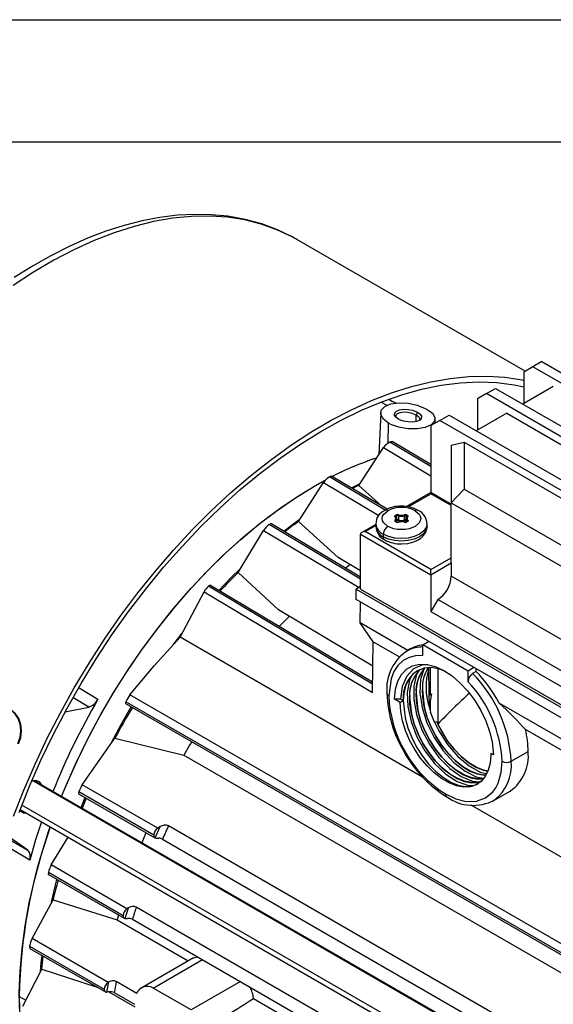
# Model space of a CAD drawing. Header units: inches. Extents: x 0 to 33, y 0 to 25.5.
# Tile 16 of 18: x 22.7 to 26, y 19.5 to 25.5. Entities that reach past the tile are written whole.
import ezdxf

# ---------------------------------------------------------------- set-up
doc = ezdxf.new("R2010")
doc.units = ezdxf.units.IN
doc.header["$LTSCALE"] = 3
doc.header["$MEASUREMENT"] = 0
doc.layers.add('TEXT', color=140, linetype='Continuous', lineweight=25)

msp = doc.modelspace()

# ---------------------------------------------------------------- linework, layer by layer
at = {"color": 7, "linetype": 'Continuous'}
msp.add_line((0.0003, 25.5003), (33.0003, 25.5003), dxfattribs=at)
for p, q in [((24.4209, 24.1501), (24.4146, 24.1537)), ((25.8236, 23.3403), (24.4209, 24.1501)), ((25.871, 23.3676), (25.8153, 23.3355)), ((25.9267, 23.3997), (25.871, 23.3676)), ((26.3721, 23.0783), (25.871, 23.3676)), ((25.9267, 23.3997), (26.4278, 23.1105)), ((25.8153, 23.3355), (25.8153, 23.1426)), ((25.5856, 23.2029), (25.6413, 23.235)), ((25.6413, 23.235), (26.1424, 22.9457)), ((25.9963, 23.2471), (25.8084, 23.1386)), ((24.9923, 23.1637), (24.9911, 23.1707)), ((25.5856, 23.2029), (25.53, 23.1707)), ((25.53, 23.1707), (25.53, 22.9779)), ((26.0867, 22.9136), (25.5856, 23.2029)), ((24.9762, 23.1304), (24.9362, 23.1503)), ((25.0319, 23.1444), (25.0098, 23.1553)), ((24.9362, 23.0854), (24.9251, 22.8277)), ((25.1541, 23.0317), (25.1541, 23.072)), ((25.3003, 23.0382), (25.356, 23.0703)), ((25.356, 23.0703), (27.249, 21.9775)), ((25.7109, 23.0823), (25.523, 22.9739)), ((25.7109, 23.0823), (26.1285, 22.8413)), ((24.9814, 22.8983), (24.9851, 23.0213)), ((25.3003, 23.0382), (25.2446, 23.006)), ((25.2446, 23.006), (25.2446, 22.5947)), ((25.2718, 23.0217), (25.2707, 23.0489)), ((25.2756, 23.0239), (25.2716, 23.0258)), ((27.1933, 21.9453), (25.3003, 23.0382)), ((24.8019, 22.6389), (24.9534, 22.871)), ((24.9534, 22.871), (25.2446, 22.697)), ((25.2446, 22.7544), (24.9923, 22.9052)), ((25.2446, 22.7667), (25.007, 22.9087)), ((25.3699, 22.8855), (25.4486, 22.9043)), ((25.3699, 22.8855), (25.3699, 22.5319)), ((25.4486, 22.9043), (25.4486, 22.615)), ((25.4486, 22.9043), (27.2351, 21.873)), ((24.9637, 22.4873), (24.622, 22.6914)), ((24.9753, 22.4927), (24.6351, 22.696)), ((24.4314, 22.4168), (24.5855, 22.6558)), ((24.5855, 22.6558), (24.9241, 22.4535)), ((24.7563, 22.6235), (24.807, 22.6484)), ((24.9429, 22.512), (24.8019, 22.6389)), ((25.2446, 22.5947), (25.0951, 22.5085)), ((25.1045, 22.5072), (25.2446, 22.5881)), ((25.3699, 22.5224), (25.2446, 22.5947)), ((25.2446, 22.5947), (25.2446, 22.5881)), ((25.3699, 22.5158), (25.2446, 22.5881)), ((25.3699, 22.5319), (25.4486, 22.615)), ((25.4486, 22.615), (26.7666, 21.8542)), ((25.3699, 22.5319), (26.734, 21.7444)), ((25.3699, 22.1622), (25.3699, 22.5319)), ((25.0255, 22.4536), (25.0322, 22.4574)), ((25.0283, 22.4488), (25.035, 22.4526)), ((25.0283, 22.4421), (25.0283, 22.4488)), ((25.035, 22.4269), (25.035, 22.4526)), ((25.0449, 22.4532), (25.0449, 22.4274)), ((25.0824, 22.4274), (25.0824, 22.4532)), ((25.0924, 22.4526), (25.099, 22.4488)), ((25.0924, 22.4269), (25.0924, 22.4526)), ((25.0951, 22.4574), (25.1018, 22.4536)), ((25.099, 22.4427), (25.099, 22.4488)), ((25.1013, 22.4458), (25.1008, 22.4448)), ((25.1013, 22.4457), (25.1013, 22.4456)), ((24.8131, 22.0634), (24.2508, 22.3993)), ((24.8131, 22.0757), (24.2624, 22.4048)), ((24.6754, 22.1964), (24.4314, 22.4168)), ((24.9062, 22.3994), (24.8213, 22.3504)), ((24.8409, 22.3551), (24.9062, 22.3927)), ((24.9062, 22.4033), (24.9062, 22.3872)), ((25.0322, 22.4134), (25.0255, 22.4173)), ((25.0274, 22.4214), (25.0274, 22.4163)), ((25.0341, 22.4136), (25.0275, 22.4174)), ((25.0331, 22.4142), (25.0331, 22.4322)), ((25.035, 22.4269), (25.0331, 22.4258)), ((25.0377, 22.4221), (25.0331, 22.4194)), ((25.0942, 22.4194), (25.0896, 22.4221)), ((25.0942, 22.4258), (25.0924, 22.4269)), ((25.0998, 22.4174), (25.0932, 22.4136)), ((25.0946, 22.4338), (25.0942, 22.4322)), ((25.0942, 22.4322), (25.0942, 22.4142)), ((25.1018, 22.4173), (25.0951, 22.4134)), ((25.0999, 22.4175), (25.0999, 22.4214)), ((25.1013, 22.4189), (25.1013, 22.4186)), ((25.2211, 22.3872), (25.2211, 22.4033)), ((24.0605, 22.1036), (24.2171, 22.3621)), ((24.2171, 22.3621), (24.8033, 22.0119)), ((24.8131, 22.0014), (24.8131, 22.339)), ((24.8131, 22.339), (25.2446, 22.0899)), ((25.2446, 22.122), (24.8409, 22.3551)), ((24.9523, 22.339), (24.9523, 22.3229)), ((24.8131, 22.1141), (24.6754, 22.1964)), ((25.2446, 22.122), (25.3699, 22.1943)), ((25.2446, 22.0899), (25.3699, 22.1622)), ((25.3699, 22.1622), (25.3699, 22.0818)), ((24.3078, 21.8753), (24.0605, 22.1036)), ((25.2446, 22.0899), (25.2446, 22.122)), ((25.2446, 22.0899), (25.2446, 21.8649)), ((26.6586, 21.3379), (25.3699, 22.0818)), ((24.8868, 21.4291), (23.8878, 22.0259)), ((23.7052, 21.7058), (23.8513, 21.9849)), ((23.8513, 21.9849), (24.8858, 21.3668)), ((24.8866, 21.4183), (23.8788, 22.0203)), ((24.8131, 22.0175), (24.7853, 22.0014)), ((24.7853, 22.0014), (27.0402, 20.6997)), ((24.7853, 21.9371), (24.7853, 22.0014)), ((24.8131, 22.0014), (27.0402, 20.7158)), ((27.0402, 20.6354), (24.7853, 21.9371)), ((24.8109, 21.7937), (24.8129, 21.9212)), ((25.2864, 21.9372), (25.2446, 21.8649)), ((26.6087, 21.1738), (25.2864, 21.9372)), ((24.8883, 21.5285), (24.3078, 21.8753)), ((25.2446, 21.8649), (26.6087, 21.0774)), ((24.3757, 21.8347), (24.3136, 21.7716)), ((25.1029, 21.6252), (24.8109, 21.7937)), ((24.8906, 21.6783), (24.8109, 21.7937)), ((25.1928, 20.847), (23.7052, 21.7058)), ((24.8858, 21.3668), (24.8906, 21.6783)), ((24.8906, 21.6783), (25.0514, 21.5855)), ((25.1945, 21.6591), (25.2307, 21.68)), ((25.4729, 21.4984), (25.1945, 21.6591)), ((25.1945, 21.5934), (25.1945, 21.6591)), ((25.1181, 21.634), (25.0958, 21.6211)), ((25.1064, 21.6268), (25.0958, 21.6211)), ((25.1037, 21.6247), (25.103, 21.6251)), ((25.2311, 21.5213), (25.2303, 21.5095)), ((25.2397, 21.5188), (25.2397, 21.3524)), ((25.2883, 21.1704), (25.2883, 21.5128)), ((25.5091, 21.5193), (25.4729, 21.4984)), ((25.4729, 21.4327), (25.4729, 21.4984)), ((25.523, 21.4965), (25.5007, 21.4836)), ((25.523, 21.4965), (25.523, 21.5113)), ((23.0839, 21.395), (23.1999, 21.3248)), ((25.1536, 21.3622), (25.1533, 21.3621)), ((25.1928, 21.3849), (25.1925, 21.3847)), ((25.2479, 21.358), (25.2397, 21.3136)), ((23.1435, 21.2768), (23.0465, 21.3355)), ((23.3689, 21.2991), (26.5446, 19.4659)), ((26.5277, 19.4876), (23.3711, 21.3099)), ((26.5509, 19.5311), (23.3964, 21.3522)), ((25.0586, 21.3261), (25.0205, 21.3256)), ((25.0553, 21.3055), (25.0205, 21.3256)), ((25.0553, 21.3055), (25.0748, 21.3167)), ((25.0748, 21.3167), (25.0586, 21.3261)), ((25.0751, 21.3169), (25.0748, 21.3167)), ((25.1143, 21.3396), (25.114, 21.3394)), ((25.2357, 21.2942), (25.2331, 21.3066)), ((25.2333, 21.2995), (25.2357, 21.2942)), ((25.2357, 21.2942), (25.2397, 21.3136)), ((25.2397, 21.3136), (25.2397, 21.2537)), ((26.1886, 20.9984), (25.6639, 21.3013)), ((22.9979, 21.2473), (23.1435, 21.2768)), ((25.2338, 21.2788), (25.2415, 21.2459)), ((25.2666, 21.1852), (25.2415, 21.2459)), ((25.2666, 21.1852), (25.2797, 21.1885)), ((25.2797, 21.1885), (25.2869, 21.1724)), ((26.1371, 20.9587), (25.8258, 21.1384)), ((23.1039, 20.8), (23.3041, 21.0862)), ((23.3041, 21.0862), (23.727, 20.9812)), ((25.7374, 20.9439), (25.8418, 21.0041)), ((23.727, 20.9812), (26.5389, 19.3579)), ((25.6281, 20.9827), (25.612, 20.9916)), ((25.612, 20.9916), (25.6121, 20.9841)), ((22.8047, 20.8237), (26.2422, 18.8392)), ((26.2566, 18.8348), (22.8097, 20.8246)), ((23.5426, 20.4899), (23.0826, 20.7554)), ((23.5667, 20.5328), (23.1039, 20.8)), ((25.6273, 20.7005), (25.7317, 20.7608)), ((23.0814, 20.7441), (23.5499, 20.4737)), ((23.0966, 20.659), (23.1219, 20.7207)), ((25.6273, 20.7005), (25.6334, 20.7043)), ((22.72, 20.6405), (22.7414, 20.6282)), ((22.7227, 20.6475), (26.1582, 18.6643)), ((26.1378, 18.7094), (22.7332, 20.6748)), ((26.2785, 20.2202), (25.4922, 20.6742)), ((23.5512, 20.473), (23.5823, 20.5424)), ((23.5823, 20.5424), (23.5667, 20.5328)), ((25.8153, 19.287), (23.6327, 20.5469)), ((22.6567, 20.4635), (22.77, 20.3969)), ((22.77, 20.3969), (22.6604, 20.4742)), ((22.9134, 20.3067), (23.0164, 20.478)), ((23.5961, 20.4659), (25.7702, 19.2108)), ((22.7807, 20.3373), (22.6446, 20.4174)), ((23.3783, 20.0382), (22.9134, 20.3067)), ((23.3541, 19.9953), (22.8954, 20.2601)), ((22.8954, 20.2482), (23.3615, 19.9791)), ((22.7955, 19.8553), (22.9242, 20.0923)), ((22.9242, 20.0923), (23.3178, 19.9692)), ((23.3666, 19.9775), (23.3876, 20.044)), ((23.3876, 20.044), (23.3783, 20.0382)), ((25.6175, 18.7866), (23.4349, 20.0466)), ((23.3255, 19.9999), (23.3178, 19.9692)), ((23.3178, 19.9692), (23.7545, 19.7171)), ((23.4115, 19.9734), (25.5826, 18.72)), ((23.2626, 19.5857), (22.7955, 19.8553)), ((22.7805, 19.8071), (23.2384, 19.5428)), ((22.7817, 19.7944), (23.2457, 19.5265)), ((23.7876, 19.7363), (23.4693, 19.5525)), ((23.5391, 19.5508), (23.8413, 19.7253)), ((23.7877, 19.7362), (23.8104, 19.7431)), ((22.7379, 19.4388), (22.8543, 19.6656)), ((22.8543, 19.6656), (23.1956, 19.5555)), ((23.2548, 19.5251), (23.2671, 19.5885)), ((23.2671, 19.5885), (23.2626, 19.5857)), ((23.4377, 19.5178), (23.3126, 19.59)), ((23.7729, 19.4158), (23.5391, 19.5508)), ((24.0751, 19.5903), (23.7729, 19.4158)), ((22.7168, 19.4987), (22.7568, 19.4756)), ((23.2658, 19.5272), (23.4269, 19.4343)), ((23.2995, 19.5228), (23.4244, 19.4507)), ((24.1546, 19.4862), (25.2856, 18.8332))]:
    msp.add_line(p, q)
at = {"flags": 128}
for points in [[(24.4146, 24.1537), (24.3917, 24.1663), (24.2994, 24.2099), (24.2024, 24.2445), (24.1011, 24.2701), (23.9958, 24.2864), (23.8868, 24.2936), (23.7745, 24.2915), (23.6593, 24.2801), (23.5415, 24.2596), (23.4216, 24.2299), (23.2999, 24.1912), (23.1768, 24.1435), (23.0528, 24.0871), (22.9282, 24.0222), (22.8035, 23.9489), (22.679, 23.8674)], [(24.4137, 24.1532), (24.3925, 24.1659), (24.3017, 24.2096), (24.2054, 24.2456), (24.1038, 24.2733), (23.9969, 24.2925), (23.8966, 24.302), (23.7937, 24.304), (23.6883, 24.2983), (23.5808, 24.285), (23.4716, 24.2642), (23.3609, 24.2359), (23.2491, 24.2002), (23.1366, 24.1573), (23.0236, 24.1073), (22.9104, 24.0504), (22.7973, 23.9868), (22.6847, 23.9167)], [(22.6822, 20.6061), (22.745, 20.7668), (22.8139, 20.9266), (22.8886, 21.0851), (22.969, 21.2417), (23.0547, 21.3958), (23.1454, 21.547), (23.241, 21.6948), (23.3409, 21.8386), (23.445, 21.9781), (23.5529, 22.1127), (23.6642, 22.242), (23.7785, 22.3656), (23.8955, 22.483), (24.0148, 22.5939), (24.136, 22.698), (24.2587, 22.7948), (24.3825, 22.8841), (24.5069, 22.9655), (24.6316, 23.0388), (24.7562, 23.1038), (24.8803, 23.1601), (25.0033, 23.2078), (25.125, 23.2465), (25.245, 23.2762), (25.3627, 23.2967), (25.478, 23.3081), (25.5903, 23.3102), (25.6992, 23.3031), (25.8046, 23.2867), (25.8153, 23.2845)], [(22.7156, 20.6288), (22.7798, 20.7903), (22.8501, 20.9509), (22.9265, 21.1099), (23.0085, 21.2669), (23.0959, 21.4213), (23.1884, 21.5725), (23.2857, 21.7201), (23.3875, 21.8636), (23.4935, 22.0024), (23.6031, 22.136), (23.7162, 22.2641), (23.8322, 22.3862), (23.9508, 22.5018), (24.0716, 22.6107), (24.1942, 22.7123), (24.3181, 22.8063), (24.443, 22.8925), (24.5684, 22.9705), (24.6938, 23.04), (24.8189, 23.1009), (24.9431, 23.1529), (25.0662, 23.1959), (25.1877, 23.2296), (25.307, 23.254), (25.424, 23.269), (25.538, 23.2746), (25.6489, 23.2706), (25.756, 23.2572), (25.8153, 23.2454)], [(24.9851, 23.0213), (24.9528, 23.0464), (24.9373, 23.0742), (24.94, 23.1011), (24.9609, 23.1239), (24.998, 23.1397), (25.0476, 23.1466), (25.1042, 23.1436), (25.1607, 23.1314), (25.2096, 23.1123), (25.2218, 23.1057)], [(24.9833, 23.1679), (24.9919, 23.1639), (25.0098, 23.1553)], [(25.2218, 23.1057), (25.2537, 23.0818), (25.2693, 23.0568), (25.2673, 23.0327), (25.2469, 23.0114), (25.2096, 22.9955), (25.1595, 22.987), (25.1033, 22.9874), (25.0476, 22.9967), (24.9986, 23.0141), (24.9851, 23.0213)], [(25.0455, 23.0459), (25.0299, 23.058), (25.022, 23.0712), (25.0231, 23.0844), (25.0331, 23.0954), (25.0517, 23.1036), (25.076, 23.1072), (25.1045, 23.1062), (25.1325, 23.1005), (25.1567, 23.0914), (25.1633, 23.0879)], [(25.0338, 23.055), (25.0303, 23.0608), (25.0314, 23.0718), (25.0403, 23.0811), (25.0564, 23.0875), (25.0781, 23.0902), (25.1029, 23.0886), (25.1275, 23.0833), (25.1487, 23.075), (25.1541, 23.072)], [(25.1633, 23.0879), (25.1788, 23.0761), (25.1867, 23.0635), (25.1858, 23.051), (25.176, 23.0404), (25.1574, 23.0322), (25.1328, 23.0282), (25.1045, 23.0286), (25.0767, 23.0335), (25.0525, 23.0422), (25.0489, 23.044), (25.0455, 23.0459)], [(25.1633, 23.0879), (25.1587, 23.08), (25.1541, 23.072)], [(25.1541, 23.072), (25.1679, 23.0618), (25.1748, 23.0509), (25.1741, 23.0406), (25.1724, 23.0388)], [(24.9923, 22.9052), (24.9996, 22.9083), (25.0049, 22.9092), (25.0068, 22.9084)], [(24.622, 22.6914), (24.6287, 22.6951), (24.6335, 22.6963), (24.6348, 22.6956)], [(22.9763, 20.7268), (22.9985, 20.781), (23.0624, 20.9264), (23.1321, 21.0704), (23.2073, 21.2123), (23.2877, 21.3515), (23.3729, 21.4875), (23.4628, 21.6198), (23.5568, 21.7479), (23.6546, 21.8712), (23.7559, 21.9893), (23.8602, 22.1016), (23.9672, 22.2078), (24.0764, 22.3075), (24.1873, 22.4002), (24.2996, 22.4855), (24.4127, 22.5632), (24.5264, 22.6329), (24.5964, 22.6718)], [(22.9769, 20.7281), (23.0088, 20.8053), (23.0736, 20.9506), (23.1443, 21.0942), (23.2203, 21.2357), (23.3015, 21.3744), (23.3876, 21.5098), (23.4781, 21.6415), (23.5728, 21.7688), (23.6713, 21.8913), (23.7731, 22.0084), (23.8779, 22.1198), (23.9852, 22.2249), (24.0947, 22.3234), (24.2059, 22.4149), (24.3184, 22.499), (24.4317, 22.5754), (24.5453, 22.6437), (24.595, 22.6711)], [(24.9801, 22.3872), (24.9553, 22.4083), (24.948, 22.4216), (24.9455, 22.4354), (24.948, 22.4493), (24.9553, 22.4625), (24.9801, 22.4836)], [(25.1472, 22.4836), (25.1721, 22.4625), (25.1793, 22.4493), (25.1818, 22.4354), (25.1793, 22.4216), (25.1721, 22.4083), (25.1472, 22.3872), (25.1106, 22.3729), (25.0876, 22.3686), (25.0637, 22.3672), (25.0397, 22.3686), (25.0167, 22.3729), (24.9801, 22.3872)], [(25.0241, 22.445), (25.0224, 22.4471), (25.0221, 22.4494), (25.0232, 22.4517), (25.0255, 22.4536)], [(25.1008, 22.4448), (25.0959, 22.439), (25.095, 22.4355)], [(24.2508, 22.3993), (24.2571, 22.4035), (24.2612, 22.405), (24.2621, 22.4044)], [(24.341, 22.3578), (24.3521, 22.3664), (24.4361, 22.4285)], [(25.2211, 22.4037), (25.2211, 22.4033), (25.2158, 22.3797), (25.2, 22.3578), (25.175, 22.339), (25.1424, 22.3245), (25.1044, 22.3155), (25.0637, 22.3124), (25.0229, 22.3155), (24.9849, 22.3245), (24.9523, 22.339)], [(25.2211, 22.3872), (25.2158, 22.3637), (25.2, 22.3417), (25.175, 22.3229), (25.1424, 22.3085), (25.1044, 22.2994), (25.0637, 22.2963), (25.0229, 22.2994), (24.9849, 22.3085), (24.9523, 22.3229)], [(25.0637, 22.2797), (25.103, 22.2829), (25.1177, 22.2859), (25.1408, 22.2928), (25.1623, 22.3024), (25.1824, 22.3153), (25.1997, 22.3317), (25.2128, 22.3515), (25.2201, 22.3745), (25.2201, 22.3878)], [(25.1013, 22.4187), (25.1009, 22.4182), (25.0998, 22.4174)], [(25.1032, 22.4259), (25.1049, 22.4238), (25.1052, 22.4214), (25.1041, 22.4192), (25.1018, 22.4173)], [(24.7491, 22.1523), (24.7341, 22.1415), (24.7201, 22.1313)], [(23.9425, 21.9932), (24.0169, 22.0702), (24.073, 22.1255)], [(23.8788, 22.0203), (23.8839, 22.0245), (23.8871, 22.026), (23.8876, 22.0256)], [(23.6617, 21.6593), (23.7048, 21.7154), (23.7153, 21.7289)], [(23.3964, 21.3522), (23.5453, 21.5305), (23.7052, 21.7058)], [(25.1945, 21.5934), (25.1508, 21.5922), (25.1108, 21.582), (25.0738, 21.5621), (25.0425, 21.5329), (25.0176, 21.4954), (24.9996, 21.4501), (24.9857, 21.3457)], [(25.0205, 21.3256), (25.0266, 21.3867), (25.0413, 21.4363), (25.0642, 21.4774), (25.0947, 21.509), (25.1319, 21.5301), (25.1747, 21.5399), (25.222, 21.5383), (25.2717, 21.5254), (25.323, 21.5018), (25.3745, 21.4679), (25.4246, 21.4248), (25.4712, 21.3745), (25.5138, 21.3177), (25.551, 21.2563), (25.5818, 21.1919), (25.6051, 21.127), (25.6206, 21.0627), (25.6281, 20.9827)], [(25.2257, 21.5373), (25.1934, 21.5363), (25.1387, 21.5125), (25.0962, 21.4676), (25.0687, 21.4035), (25.0586, 21.3261)], [(25.3255, 21.5001), (25.2914, 21.5123), (25.246, 21.5193), (25.204, 21.516), (25.1663, 21.5026), (25.1342, 21.4794), (25.1083, 21.4472), (25.0895, 21.4067), (25.0782, 21.3591), (25.0748, 21.3167)], [(25.1646, 21.4909), (25.1571, 21.4787), (25.1394, 21.4062), (25.139, 21.3232), (25.1559, 21.2312), (25.1893, 21.1371), (25.2358, 21.0488), (25.2943, 20.9677), (25.361, 20.8998), (25.4301, 20.8507), (25.4992, 20.8214), (25.5407, 20.8168)], [(25.2008, 21.5098), (25.181, 21.4456), (25.1769, 21.3648), (25.1901, 21.2743), (25.22, 21.1799), (25.2639, 21.0901), (25.3199, 21.0071), (25.3854, 20.9358), (25.4545, 20.8823), (25.5235, 20.8487), (25.5672, 20.8407)], [(25.1279, 21.4714), (25.1125, 21.4414), (25.0986, 21.3663), (25.102, 21.2812), (25.1226, 21.188), (25.1591, 21.0946), (25.2083, 21.0078), (25.269, 20.929), (25.3368, 20.8648), (25.4059, 20.82), (25.4746, 20.7952), (25.5019, 20.7942)], [(25.1533, 21.3621), (25.1644, 21.2564), (25.1812, 21.1954), (25.205, 21.1345), (25.2353, 21.0754), (25.2709, 21.0199), (25.3109, 20.9693), (25.3541, 20.9253), (25.3993, 20.889), (25.4452, 20.8613), (25.4904, 20.8432), (25.5335, 20.835), (25.5647, 20.8367)], [(25.5648, 20.8367), (25.5331, 20.8353), (25.4899, 20.8436), (25.4447, 20.8619), (25.3988, 20.8896), (25.3537, 20.9261), (25.3105, 20.9702), (25.2706, 21.0209), (25.235, 21.0765), (25.2049, 21.1356), (25.1811, 21.1965), (25.1645, 21.2575), (25.1553, 21.3169), (25.1536, 21.3622)], [(25.1925, 21.3847), (25.2036, 21.2791), (25.2205, 21.218), (25.2443, 21.1571), (25.2745, 21.0981), (25.3101, 21.0425), (25.3501, 20.992), (25.3933, 20.9479), (25.4386, 20.9116), (25.4844, 20.884), (25.5296, 20.8659), (25.5728, 20.8577), (25.5777, 20.858)], [(25.5779, 20.8582), (25.5724, 20.8579), (25.5292, 20.8662), (25.484, 20.8845), (25.4381, 20.9123), (25.3929, 20.9488), (25.3497, 20.9929), (25.3098, 21.0435), (25.2743, 21.0992), (25.2442, 21.1583), (25.2204, 21.2192), (25.2037, 21.2802), (25.1946, 21.3396), (25.1928, 21.3849)], [(25.6121, 20.9841), (25.6083, 20.9333), (25.597, 20.8884), (25.5785, 20.8504), (25.5534, 20.8205), (25.5222, 20.7994), (25.486, 20.7877), (25.4455, 20.7858), (25.402, 20.7937), (25.3567, 20.8111), (25.3107, 20.8377), (25.2654, 20.8726), (25.2219, 20.9149), (25.1814, 20.9635), (25.1451, 21.0171), (25.114, 21.0741), (25.0889, 21.1331), (25.0704, 21.1924), (25.0591, 21.2504), (25.0553, 21.3055)], [(25.0751, 21.3169), (25.0862, 21.2112), (25.103, 21.1502), (25.1268, 21.0893), (25.157, 21.0303), (25.1927, 20.9747), (25.2327, 20.9242), (25.2759, 20.8801), (25.3211, 20.8438), (25.367, 20.8162), (25.4121, 20.7981), (25.4553, 20.7899), (25.4952, 20.792), (25.5308, 20.8041), (25.5352, 20.8073)], [(25.114, 21.3394), (25.1251, 21.2337), (25.142, 21.1727), (25.1658, 21.1118), (25.196, 21.0528), (25.2316, 20.9972), (25.2716, 20.9467), (25.3148, 20.9026), (25.36, 20.8663), (25.4059, 20.8387), (25.4511, 20.8206), (25.4943, 20.8124), (25.5342, 20.8145), (25.5491, 20.8196)], [(25.5495, 20.8198), (25.5339, 20.8145), (25.4939, 20.8126), (25.4507, 20.8209), (25.4055, 20.8392), (25.3596, 20.8669), (25.3144, 20.9034), (25.2712, 20.9476), (25.2313, 20.9982), (25.1957, 21.0538), (25.1657, 21.1129), (25.1419, 21.1738), (25.1252, 21.2349), (25.116, 21.2943), (25.1143, 21.3396)], [(22.7081, 21.0525), (22.7213, 21.0914), (22.7261, 21.132), (22.722, 21.1715), (22.7094, 21.2074), (22.6892, 21.237), (22.6626, 21.2585), (22.6315, 21.2703), (22.5981, 21.2717), (22.5646, 21.2624), (22.5332, 21.2433), (22.5062, 21.2156), (22.4854, 21.1811)], [(22.7126, 21.0513), (22.7258, 21.0902), (22.7306, 21.1308), (22.7265, 21.1703), (22.7139, 21.2062), (22.6937, 21.2358), (22.6671, 21.2573), (22.6422, 21.2676)], [(23.2801, 21.0561), (23.3442, 21.174), (23.4049, 21.2783)], [(25.2666, 21.1852), (25.2927, 21.1315), (25.346, 21.0471), (25.4099, 20.9726), (25.4787, 20.9149), (25.5478, 20.877), (25.5838, 20.8678)], [(25.2869, 21.1724), (25.3471, 21.0684), (25.3869, 21.0175), (25.4299, 20.973), (25.475, 20.9362), (25.5209, 20.9081), (25.5662, 20.8894), (25.5935, 20.8838)], [(25.5937, 20.884), (25.5684, 20.8889), (25.5232, 20.9072), (25.4773, 20.9349), (25.4322, 20.9714), (25.389, 21.0156), (25.3491, 21.0662), (25.3135, 21.1218), (25.2872, 21.1726)], [(23.7757, 21.0643), (23.7628, 21.0426), (23.727, 20.9812)], [(25.3337, 20.7429), (25.397, 20.7131), (25.4618, 20.6972), (25.5241, 20.6985), (25.5798, 20.7186), (25.625, 20.7567), (25.6427, 20.7815), (25.6572, 20.8101), (25.6759, 20.8741), (25.6817, 20.9439)], [(25.5246, 20.8889), (25.5054, 20.8986), (25.4948, 20.906)], [(22.8247, 20.8246), (22.8029, 20.8232), (22.792, 20.8194)], [(22.8548, 20.7986), (22.8429, 20.8161), (22.8247, 20.8246)], [(23.0826, 20.7554), (23.0809, 20.7483), (23.0811, 20.7445), (23.0817, 20.7445)], [(22.7199, 20.64), (22.7236, 20.6364), (22.7414, 20.6282)], [(22.8536, 20.572), (22.8174, 20.4621), (22.7807, 20.3373)], [(22.7547, 19.0951), (22.7454, 19.1452), (22.7288, 19.2655), (22.7193, 19.3908), (22.7169, 19.5207), (22.7217, 19.6546), (22.7336, 19.792), (22.7525, 19.9323), (22.7785, 20.0751), (22.8114, 20.2198), (22.851, 20.3657), (22.8972, 20.5123), (22.9071, 20.5411)], [(23.4942, 20.5058), (23.4896, 20.4948), (23.4692, 20.4438)], [(22.8954, 20.2601), (22.8944, 20.2529), (22.8948, 20.2489), (22.8956, 20.2486)], [(22.9138, 20.078), (22.9284, 20.1398), (22.9484, 20.2175)], [(22.7805, 19.8071), (22.7801, 19.7997), (22.7809, 19.7954), (22.7819, 19.7948)], [(22.8464, 19.6531), (22.8513, 19.7048), (22.8566, 19.7512)], [(22.8543, 19.6656), (22.8584, 19.7069), (22.863, 19.7475)], [(23.2384, 19.5428), (23.2387, 19.5385), (23.2396, 19.5348), (23.241, 19.5315), (23.2429, 19.5288), (23.2453, 19.5268), (23.2482, 19.5255), (23.2513, 19.5249), (23.2548, 19.5251)], [(23.2641, 19.527), (23.2572, 19.5255), (23.2548, 19.5251)]]:
    msp.add_lwpolyline(points, dxfattribs=at)
for centre, radius, start, end in [((25.047, 22.8038), 0.1152, 118.35143, 144.30538), ((25.5181, 20.9669), 1.9378, 108.26311, 116.98654), ((25.5226, 20.9562), 1.9495, 108.30734, 116.96094), ((24.6945, 22.5805), 0.1325, 123.17543, 145.34997), ((25.7376, 20.6929), 2.1593, 115.68016, 116.8368), ((25.0552, 22.3243), 0.1868, 87.40797, 120.3923), ((25.0687, 22.313), 0.1979, 60.42551, 91.45968), ((24.9967, 22.4034), 0.0895, 113.71691, 180.43331), ((24.9686, 22.4675), 0.0198, 54.4073, 114.02202), ((25.0637, 22.3227), 0.1813, 62.56909, 117.43091), ((25.0252, 22.4431), 0.00217, 358.21635, 120.23764), ((25.0174, 22.4354), 0.0117, 305.09413, 54.90587), ((25.0223, 22.4485), 0.00605, 2.60548, 57.39452), ((25.03, 22.4452), 0.00396, 114.39762, 174.28224), ((25.0406, 22.4411), 0.0184, 69.09977, 117.25215), ((25.0289, 22.4523), 0.00605, 2.60548, 57.39452), ((25.0406, 22.4416), 0.0123, 69.27436, 117.07755), ((25.0523, 22.453), 0.0074, 134.60204, 178.66753), ((25.0637, 22.504), 0.0541, 249.76516, 290.23484), ((25.0637, 22.5028), 0.0475, 249.65882, 290.34118), ((25.0867, 22.4411), 0.0184, 62.74981, 110.89827), ((25.075, 22.453), 0.0074, 1.33247, 45.39796), ((25.0867, 22.4416), 0.0123, 62.92245, 110.72564), ((25.0984, 22.4523), 0.00605, 122.60548, 177.39452), ((25.1099, 22.4354), 0.0117, 125.09413, 234.90587), ((25.105, 22.4485), 0.00605, 122.60548, 177.39452), ((25.0974, 22.4452), 0.00392, 7.78755, 66.18148), ((25.1021, 22.4427), 0.00249, 63.62316, 122.75631), ((25.1002, 22.4489), 0.00497, 307.67628, 71.2297), ((25.1587, 22.4675), 0.0199, 66.29481, 125.56494), ((25.131, 22.4034), 0.0891, 0.30307, 66.63981), ((24.3464, 22.2788), 0.1538, 128.40555, 147.20113), ((26.1579, 20.0159), 2.9572, 125.72027, 127.75391), ((24.9851, 22.4113), 0.0794, 186.11533, 245.58859), ((24.9848, 22.395), 0.079, 185.62978, 245.69036), ((24.9963, 22.3871), 0.0891, 180.30307, 246.63981), ((25.0127, 22.3362), 0.0605, 122.60548, 177.39452), ((25.0271, 22.422), 0.00497, 127.67628, 251.2297), ((25.0221, 22.421), 0.00523, 4.03018, 68.03163), ((25.0267, 22.4156), 0.00198, 65.68605, 125.61817), ((25.0294, 22.4187), 0.00335, 126.66152, 177.4985), ((25.0299, 22.4192), 0.00386, 184.85583, 246.46431), ((25.0186, 22.4315), 0.0145, 2.98201, 52.85797), ((25.0186, 22.433), 0.0145, 307.14203, 357.01799), ((25.0333, 22.4119), 0.00188, 63.54806, 127.30292), ((25.0406, 22.4297), 0.0184, 242.74981, 290.89827), ((25.0406, 22.4263), 0.0142, 243.12809, 290.93379), ((25.0406, 22.4159), 0.0123, 69.27436, 117.07755), ((25.041, 22.4272), 0.00605, 182.60548, 237.39452), ((25.0405, 22.4166), 0.00612, 69.09656, 117.25535), ((25.0375, 22.4276), 0.0074, 314.60204, 358.66753), ((25.0637, 22.4791), 0.0605, 249.75583, 290.24417), ((25.0637, 22.4782), 0.0541, 249.76516, 290.23484), ((25.0637, 22.3642), 0.0521, 69.76516, 110.23484), ((25.0461, 22.4117), 0.00141, 40.64819, 107.2624), ((25.0637, 22.368), 0.0475, 69.65882, 110.34118), ((25.0867, 22.4297), 0.0184, 249.09977, 297.25215), ((25.0812, 22.4117), 0.00141, 72.7376, 139.35181), ((25.0867, 22.4263), 0.0142, 249.06621, 296.87191), ((25.0867, 22.4159), 0.0123, 62.92245, 110.72564), ((25.0898, 22.4276), 0.0074, 181.33247, 225.39796), ((25.0868, 22.4166), 0.00612, 62.75908, 110.88901), ((25.0863, 22.4272), 0.00605, 302.60548, 357.39452), ((25.094, 22.4119), 0.00188, 52.69708, 116.45194), ((25.1076, 22.4322), 0.0132, 160.36567, 234.84926), ((25.1006, 22.4156), 0.00198, 54.38183, 114.31395), ((25.1052, 22.421), 0.00523, 111.96837, 175.96982), ((25.0979, 22.4187), 0.00335, 2.5015, 53.33848), ((24.971, 22.3205), 0.0188, 172.68297, 236.55624), ((25.0586, 22.4774), 0.1979, 240.42551, 271.45968), ((26.6568, 19.4459), 3.7153, 134.3295, 136.79321), ((25.1886, 22.0901), 0.1815, 302.60548, 357.39452), ((23.9844, 21.91), 0.1527, 133.73645, 150.63128), ((25.211, 21.471), 0.1876, 95.04129, 119.68272), ((25.2464, 21.391), 0.2732, 120.3569, 186.21772), ((25.1914, 21.4492), 0.1969, 89.08499, 115.57402), ((25.268, 21.3369), 0.194, 123.14556, 185.91842), ((25.3186, 21.3552), 0.2052, 131.85301, 184.43141), ((25.3211, 21.3548), 0.2074, 139.3329, 184.21784), ((25.3604, 21.3775), 0.2074, 139.3329, 184.21784), ((25.3764, 21.3721), 0.2233, 139.71215, 182.57607), ((25.3954, 21.4021), 0.2033, 145.27286, 184.8495), ((25.4163, 21.3961), 0.2241, 147.09326, 182.92165), ((25.6098, 21.4), 0.395, 163.90616, 197.86667), ((34.0757, 21.5309), 8.8454, 180.1391, 181.63372), ((25.5341, 21.4323), 0.0612, 123.03305, 179.61798), ((24.909, 20.9024), 0.8294, 2.86419, 44.48346), ((24.8838, 20.8864), 0.8836, 28.00498, 43.66375), ((24.9169, 20.9062), 0.7657, 2.81818, 43.43921), ((24.994, 21.3638), 0.02, 187.19877, 245.49299), ((25.7119, 21.3813), 0.7373, 181.54415, 211.21755), ((27.8123, 18.7954), 3.4675, 132.23537, 136.70979), ((26.952, 19.1399), 4.3418, 149.78706, 158.10431), ((23.1119, 21.3711), 0.0995, 288.52726, 332.25703), ((23.386, 21.3015), 0.017, 150.58683, 187.26183), ((23.5524, 21.2305), 0.1979, 142.05419, 156.34978), ((25.7385, 21.3785), 0.7535, 182.49439, 237.50561), ((25.3386, 21.3098), 0.1089, 183.86396, 194.7103), ((27.2064, 18.9962), 4.4267, 149.02044, 151.82708), ((25.8876, 21.4654), 0.668, 204.49384, 205.99689), ((25.2306, 20.9997), 0.6112, 0.42072, 13.12301), ((25.7346, 21.3595), 0.746, 208.88425, 238.23806), ((25.5782, 20.9768), 0.2649, 305.38471, 5.92747), ((25.471, 20.9171), 0.2677, 307.35548, 5.75128), ((25.7095, 20.9976), 0.0605, 242.60967, 297.39033), ((23.2638, 20.6964), 0.1905, 147.06181, 161.96383), ((27.0029, 19.0906), 4.2023, 157.22907, 158.1384), ((25.3535, 20.741), 0.0199, 174.42315, 233.80398), ((25.5041, 20.9515), 0.2784, 234.3688, 297.83652), ((22.749, 20.6758), 0.0483, 260.85308, 278.78177), ((25.9732, 19.4431), 3.2568, 160.29586, 179.02075), ((23.5972, 20.4873), 0.0548, 123.85004, 177.3048), ((23.6116, 20.4992), 0.0521, 66.09115, 124.22294), ((28.0139, 18.5192), 4.8276, 155.16404, 156.21952), ((23.5595, 20.4879), 0.017, 173.33023, 241.00895), ((23.5684, 20.5336), 0.063, 254.18799, 274.93371), ((23.5752, 20.4248), 0.0461, 63.08056, 91.78604), ((22.7265, 20.3583), 0.0581, 338.79457, 41.6342), ((23.0628, 20.2223), 0.1716, 150.56727, 167.27462), ((26.4243, 19.2783), 3.5935, 164.90921, 166.9088), ((23.4088, 19.9928), 0.0548, 123.85004, 177.3048), ((23.4135, 20.0034), 0.0482, 63.71095, 122.50561), ((27.5803, 18.6831), 4.3639, 161.79324, 162.80173), ((23.3695, 19.9928), 0.0156, 170.77235, 259.24998), ((23.3706, 20.0467), 0.0693, 266.70906, 279.36903), ((23.3887, 19.9278), 0.051, 63.43355, 97.70581), ((22.9298, 19.7869), 0.1507, 153.01004, 172.29682), ((23.2931, 19.5402), 0.0548, 123.85004, 177.3048), ((23.2912, 19.548), 0.0471, 62.95497, 120.85489), ((26.97, 18.8389), 3.7337, 168.3952, 169.44552), ((23.5027, 19.4903), 0.0706, 59.01031, 157.10185), ((24.0114, 19.4798), 0.1433, 2.53153, 32.87028), ((24.7437, 19.4855), 2.0269, 179.62686, 191.0951), ((23.2761, 19.4769), 0.0515, 63.0439, 103.56239)]:
    msp.add_arc(centre, radius, start, end)
for centre, major_axis, ratio, start_param, end_param in [((24.8409, 22.339), (0.0278, 0), 0.577382, 1.570796, 3.141593), ((25.0915, 21.3912), (0.1964, 0.0317), 0.438381, 5.493869, 5.560326), ((25.2693, 21.3447), (0.0393, 0.0063), 0.438381, 2.352276, 3.070958), ((25.5285, 21.2572), (0.4266, -0.3657), 0.218443, 1.001038, 1.438439), ((23.01, 18.8742), (2.5123, 1.5499), 0.030197, 5.029983, 5.166699)]:
    msp.add_ellipse(centre, major_axis=major_axis, ratio=ratio, start_param=start_param, end_param=end_param)
at = {"layer": 'TEXT'}
msp.add_line((0.75, 24.75), (32.25, 24.75), dxfattribs=at)

doc.saveas('drawing.dxf')
